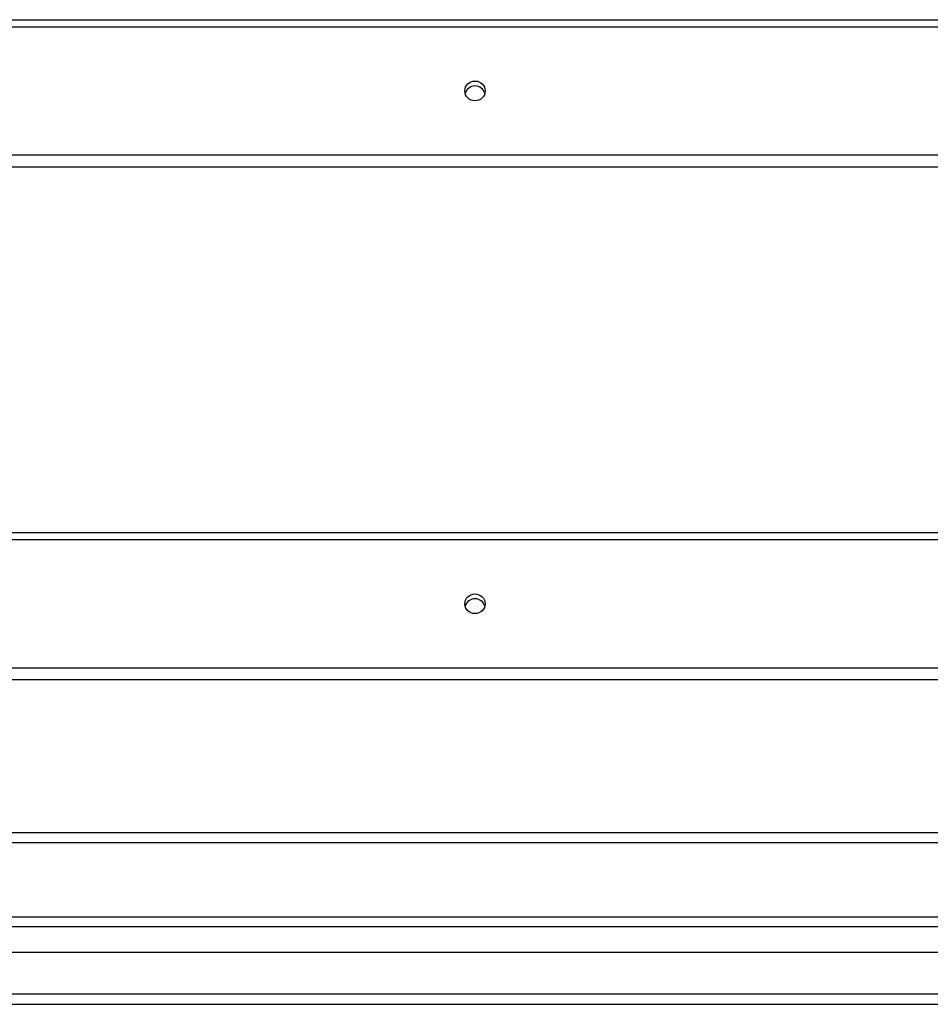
# Model space of a CAD drawing. Header units: inches. Extents: x 48.1 to 120.1, y 31.5 to 55.7.
# Tile 51 of 85: x 93.1 to 102.1, y 32.6 to 42.3. Entities that reach past the tile are written whole.
import ezdxf

# ---------------------------------------------------------------- set-up
doc = ezdxf.new("R2010")
doc.units = ezdxf.units.IN
doc.header["$MEASUREMENT"] = 0
doc.layers.add('Visible Edges(ANSI)', color=7, linetype='Continuous', lineweight=25)
doc.layers.add('Visible Tangent Edges(ANSI)', color=7, linetype='Continuous', lineweight=25)

msp = doc.modelspace()

# ---------------------------------------------------------------- linework, layer by layer
at = {"layer": 'Visible Edges(ANSI)'}
for p, q in [((64.5538, 42.3362), (118.5538, 42.3362)), ((118.5538, 40.8795), (64.5538, 40.8795)), ((64.5538, 37.2652), (118.5538, 37.2652)), ((118.5538, 35.8085), (64.5538, 35.8085)), ((69.1788, 34.201), (113.9288, 34.201)), ((48.951, 33.4672), (119.1567, 33.4672)), ((119.3452, 33.1128), (48.7625, 33.1128)), ((48.1528, 32.601), (119.9548, 32.601))]:
    msp.add_line(p, q, dxfattribs=at)
for centre in [(97.5538, 41.6317), (97.5538, 36.5607)]:
    msp.add_ellipse(centre, major_axis=(-0.1005, 0), ratio=0.966998, dxfattribs=at)
for centre in [(97.5538, 41.584), (97.5538, 36.513)]:
    msp.add_ellipse(centre, major_axis=(0.1005, 0), ratio=0.966998, start_param=0.247651, end_param=2.893942, dxfattribs=at)
at = {"layer": 'Visible Tangent Edges(ANSI)'}
for p, q in [((64.5538, 42.2665), (118.5538, 42.2665)), ((118.5538, 40.9968), (64.5538, 40.9968)), ((64.5538, 37.1955), (118.5538, 37.1955)), ((118.5538, 35.9258), (64.5538, 35.9258)), ((69.1788, 34.3), (113.9288, 34.3)), ((119.2867, 33.3682), (48.821, 33.3682)), ((119.9548, 32.7), (48.1528, 32.7))]:
    msp.add_line(p, q, dxfattribs=at)

doc.saveas('drawing.dxf')
